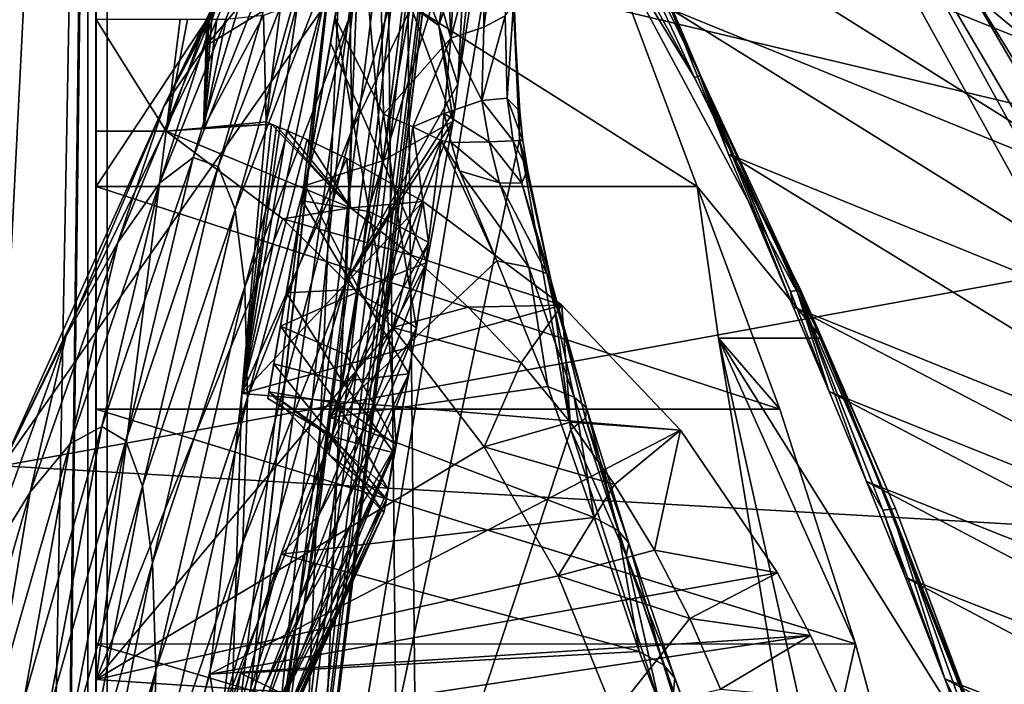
# Model space of a CAD drawing. Header units: metres. Extents: x 0 to 804, y -808 to 0.
# Tile 45 of 92: x 45 to 133, y -269 to -209. Entities that reach past the tile are written whole.
import ezdxf

# ---------------------------------------------------------------- set-up
doc = ezdxf.new("R2010")
doc.units = ezdxf.units.M

msp = doc.modelspace()

# ---------------------------------------------------------------- linework, layer by layer
at = {"layer": 'None'}
for points in [[(39.089863, -741.85022, 163.059998), (41.507324, -60.00708, 163.059998), (51.506599, -78.007202, 163.059998)], [(43.50724, -741.007568, 2063.060059), (51.507202, -88.189682, 2063.060059), (41.507324, -60.00708, 2063.060059)], [(43.50724, -741.007568, 163.059998), (39.089863, -741.85022, 163.059998), (51.506599, -78.007202, 163.059998)], [(43.50724, -741.007568, 163.059998), (51.506599, -78.007202, 163.059998), (51.506599, -731.007568, 163.059998)], [(51.505123, -358.106781, 192.135345), (51.505981, -382.757782, 189.286346), (51.506599, -78.007202, 163.059998)], [(51.505402, -333.866058, 196.842499), (51.505123, -358.106781, 192.135345), (51.506599, -78.007202, 163.059998)], [(51.506599, -78.007202, 163.059998), (51.506908, -310.210724, 203.288986), (51.505402, -333.866058, 196.842499)], [(51.505981, -382.757782, 189.286346), (51.506599, -407.620209, 188.338043), (51.506599, -78.007202, 163.059998)], [(51.506599, -78.007202, 163.059998), (51.506599, -407.620209, 188.338043), (51.506599, -731.007568, 163.059998)], [(51.506599, -78.007202, 163.059998), (51.506599, -169.329437, 227.450195), (51.508282, -265.193634, 221.058258)], [(51.508282, -265.193634, 221.058258), (51.508282, -287.269989, 211.371628), (51.506599, -78.007202, 163.059998)], [(51.508282, -287.269989, 211.371628), (51.506908, -310.210724, 203.288986), (51.506599, -78.007202, 163.059998)], [(51.507271, -731.007568, 2063.060059), (51.507202, -88.189682, 2063.060059), (43.50724, -741.007568, 2063.060059)], [(51.507271, -731.007568, 2063.060059), (51.507236, -417.552612, 2040.109741), (51.507202, -88.189682, 2063.060059)], [(51.507236, -417.552612, 2040.109741), (51.507233, -367.649658, 2038.852661), (51.507202, -88.189682, 2063.060059)], [(51.507202, -88.189682, 2063.060059), (51.507233, -367.649658, 2038.852661), (51.507225, -317.873322, 2035.084595)], [(51.507225, -317.873322, 2035.084595), (51.507221, -268.349792, 2028.815063), (51.507202, -88.189682, 2063.060059)], [(51.507221, -268.349792, 2028.815063), (51.50721, -156.134491, 2038.729858), (51.507202, -88.189682, 2063.060059)], [(66.893852, -243.169403, 1360.984985), (93.371384, -93.007881, 1378.281372), (66.995842, -242.591003, 1401.687378)], [(66.893852, -243.169403, 1360.984985), (67.437752, -240.084793, 1320.387573), (93.371384, -93.007881, 1378.281372)], [(93.371384, -93.007881, 1378.281372), (93.371384, -93.007866, 1378.69873), (66.995842, -242.591003, 1401.687378)], [(66.995842, -242.591003, 1401.687378), (93.371384, -93.007866, 1378.69873), (93.371368, -93.007942, 1378.838257)], [(93.371368, -93.007942, 1378.838257), (93.112366, -94.476799, 1432.741333), (66.995842, -242.591003, 1401.687378)], [(67.437752, -240.084793, 1320.387573), (93.134033, -94.353958, 1274.797363), (93.371384, -93.007881, 1378.281372)], [(67.437752, -240.084793, 1320.387573), (68.56208, -233.708405, 1280.187622), (93.134033, -94.353958, 1274.797363)], [(68.56208, -233.708405, 1280.187622), (70.258316, -224.088562, 1240.658447), (93.134033, -94.353958, 1274.797363)], [(93.134033, -94.353958, 1274.797363), (70.258316, -224.088562, 1240.658447), (72.514275, -211.294418, 1202.068481)], [(93.134033, -94.353958, 1274.797363), (72.514275, -211.294418, 1202.068481), (92.424713, -98.376686, 1171.384888)], [(93.112366, -94.476799, 1432.741333), (68.033157, -236.708069, 1441.944824), (66.995842, -242.591003, 1401.687378)], [(70.018562, -225.448303, 1481.00415), (68.033157, -236.708069, 1441.944824), (93.112366, -94.476799, 1432.741333)], [(92.341515, -98.848557, 1486.481934), (70.018562, -225.448303, 1481.00415), (93.112366, -94.476799, 1432.741333)], [(72.514275, -211.294418, 1202.068481), (74.989449, -197.256989, 1163.918213), (92.424713, -98.376686, 1171.384888)], [(72.912651, -209.03511, 1518.133545), (70.018562, -225.448303, 1481.00415), (92.341515, -98.848557, 1486.481934)], [(65.588158, -332.185455, 1606.41626), (88.442108, -193.731522, 1606.41626), (91.619003, -120.181267, 1606.41626)], [(65.588158, -332.185455, 1606.41626), (91.619003, -120.181267, 1606.41626), (65.589615, -332.173615, 1607.047974)], [(91.619003, -120.181267, 1606.41626), (91.638725, -120.020622, 1609.41626), (65.589615, -332.173615, 1607.047974)], [(65.589615, -332.173615, 1607.047974), (91.638725, -120.020622, 1609.41626), (65.802643, -330.438629, 1649.721802)], [(91.638725, -120.020622, 1609.41626), (89.9916, -133.435364, 1660.02124), (65.802643, -330.438629, 1649.721802)], [(65.802643, -330.438629, 1649.721802), (89.9916, -133.435364, 1660.02124), (66.240631, -326.871552, 1692.280273)], [(89.9916, -133.435364, 1660.02124), (88.020485, -149.486023, 1709.869995), (66.240631, -326.871552, 1692.280273)], [(66.240631, -326.871552, 1692.280273), (88.020485, -149.486023, 1709.869995), (66.87394, -321.490814, 1734.645386)], [(88.020485, -149.486023, 1709.869995), (85.449883, -167.974457, 1758.817749), (66.87394, -321.490814, 1734.645386)], [(51.50721, -156.134491, 2038.729858), (51.507221, -268.349792, 2028.815063), (51.507214, -183.281509, 2030.862671)], [(76.656853, -187.800674, 1552.650757), (81.177628, -162.162094, 1583.934082), (83.298943, -210.89856, 1524.911987)], [(81.177628, -162.162094, 1583.934082), (83.861374, -200.800522, 1540.960815), (83.298943, -210.89856, 1524.911987)], [(66.87394, -321.490814, 1734.645386), (85.449883, -167.974457, 1758.817749), (67.091286, -314.305573, 1776.745361)], [(85.449883, -167.974457, 1758.817749), (83.794205, -176.746902, 1783.432007), (67.091286, -314.305573, 1776.745361)], [(51.506599, -169.329437, 227.450195), (51.507271, -244.126831, 232.317459), (51.508282, -265.193634, 221.058258)], [(51.506599, -169.329437, 227.450195), (51.506599, -200.155106, 236.88147), (51.507271, -244.126831, 232.317459)], [(98.782684, -196.598618, 446.695862), (92.660332, -175.968719, 506.736481), (135.271118, -211.30545, 537.415222)], [(135.271118, -211.30545, 537.415222), (92.660332, -175.968719, 506.736481), (143.100128, -195.272568, 628.134583)], [(67.091286, -314.305573, 1776.745361), (83.794205, -176.746902, 1783.432007), (81.947868, -184.490448, 1808.370605)], [(51.507221, -268.349792, 2028.815063), (51.507217, -219.204788, 2020.060059), (51.507214, -183.281509, 2030.862671)], [(51.507214, -183.281509, 2030.862671), (51.507217, -219.204788, 2020.060059), (51.507214, -209.205276, 2020.060059)], [(67.091286, -314.305573, 1776.745361), (81.947868, -184.490448, 1808.370605), (66.658005, -305.329468, 1818.498657)], [(81.947868, -184.490448, 1808.370605), (79.902351, -191.193146, 1833.586426), (66.658005, -305.329468, 1818.498657)], [(84.806313, -184.873505, 1035.872437), (74.428688, -219.134003, 1089.242188), (74.266136, -208.856537, 1036.555664)], [(84.806313, -184.873505, 1035.872437), (84.84919, -197.527725, 1097.441528), (74.428688, -219.134003, 1089.242188)], [(72.912651, -209.03511, 1518.133545), (76.656853, -187.800674, 1552.650757), (77.259445, -217.683914, 1506.478882)], [(76.656853, -187.800674, 1552.650757), (83.298943, -210.89856, 1524.911987), (77.259445, -217.683914, 1506.478882)], [(68.429024, -195.064423, 724.24469), (71.434074, -188.564209, 754.854004), (57.596497, -217.019394, 716.283508)], [(57.596497, -217.019394, 716.283508), (71.434074, -188.564209, 754.854004), (62.496574, -207.299301, 769.207214)], [(66.658005, -305.329468, 1818.498657), (79.902351, -191.193146, 1833.586426), (65.596977, -294.581665, 1859.820068)], [(79.902351, -191.193146, 1833.586426), (77.650642, -196.846008, 1859.035034), (65.596977, -294.581665, 1859.820068)], [(65.588158, -332.185455, 1606.41626), (89.453751, -219.961105, 1606.41626), (88.442108, -193.731522, 1606.41626)], [(88.442108, -193.731522, 1606.41626), (89.453751, -219.961105, 1606.41626), (88.90834, -207.875275, 1585.888062)], [(171.511398, -225.731796, 664.00946), (142.532959, -194.695984, 664.00946), (75.496353, -202.912231, 664.00946)], [(80.181259, -204.686691, 1158.012695), (82.20723, -209.745316, 1157.915161), (84.595207, -194.738037, 1110.652344)], [(82.20723, -209.745316, 1157.915161), (86.866287, -196.024536, 1097.97937), (84.595207, -194.738037, 1110.652344)], [(96.277046, -195.302307, 324.720032), (97.466034, -194.915543, 381.219727), (105.674583, -214.226837, 324.920074)], [(102.996658, -208.27388, 417.321106), (105.572433, -214.153625, 381.492798), (97.466034, -194.915543, 381.219727)], [(97.466034, -194.915543, 381.219727), (105.572433, -214.153625, 381.492798), (105.674583, -214.226837, 324.920074)], [(65.066055, -202.750534, 693.93811), (68.429024, -195.064423, 724.24469), (57.596497, -217.019394, 716.283508)], [(94.842339, -195.72551, 268.168365), (96.277046, -195.302307, 324.720032), (105.112358, -214.414734, 268.273926)], [(96.377472, -200.144211, 236.877655), (94.842339, -195.72551, 268.168365), (105.112358, -214.414734, 268.273926)], [(105.112358, -214.414734, 268.273926), (96.277046, -195.302307, 324.720032), (105.674583, -214.226837, 324.920074)], [(83.923912, -215.004135, 1157.817627), (86.866287, -196.024536, 1097.97937), (82.20723, -209.745316, 1157.915161)], [(86.866287, -196.024536, 1097.97937), (83.923912, -215.004135, 1157.817627), (85.893806, -197.009552, 1097.716187)], [(102.996658, -208.27388, 417.321106), (98.782684, -196.598618, 446.695862), (144.23526, -225.104996, 522.727844)], [(144.23526, -225.104996, 522.727844), (98.782684, -196.598618, 446.695862), (135.271118, -211.30545, 537.415222)], [(65.596977, -294.581665, 1859.820068), (77.650642, -196.846008, 1859.035034), (75.187645, -201.441833, 1884.67041)], [(77.158463, -221.886261, 1208.741089), (74.989449, -197.256989, 1163.918213), (72.514275, -211.294418, 1202.068481)], [(84.84919, -197.527725, 1097.441528), (73.903755, -232.675598, 1141.239258), (74.428688, -219.134003, 1089.242188)], [(84.84919, -197.527725, 1097.441528), (83.923912, -215.004135, 1157.817627), (73.903755, -232.675598, 1141.239258)], [(79.674728, -207.961182, 1167.499878), (74.989449, -197.256989, 1163.918213), (77.158463, -221.886261, 1208.741089)], [(83.923912, -215.004135, 1157.817627), (84.84919, -197.527725, 1097.441528), (85.893806, -197.009552, 1097.716187)], [(88.147026, -208.888901, 1565.434814), (86.264023, -209.898026, 1545.105103), (88.024101, -197.310074, 1573.500122)], [(86.264023, -209.898026, 1545.105103), (86.374382, -199.064407, 1557.174072), (88.024101, -197.310074, 1573.500122)], [(60.20187, -221.572083, 876.056763), (69.554779, -197.900238, 876.183228), (62.436012, -222.373871, 929.632813)], [(69.554779, -197.900238, 876.183228), (60.20187, -221.572083, 876.056763), (66.455032, -200.924866, 822.575073)], [(69.554779, -197.900238, 876.183228), (71.860504, -198.221542, 929.841309), (62.436012, -222.373871, 929.632813)], [(62.436012, -222.373871, 929.632813), (71.860504, -198.221542, 929.841309), (63.969749, -226.242844, 983.081238)], [(71.860504, -198.221542, 929.841309), (73.416084, -201.878433, 983.360657), (63.969749, -226.242844, 983.081238)], [(65.066055, -202.750534, 693.93811), (61.310822, -211.595795, 664.00946), (72.201065, -198.658661, 694.067322)], [(72.201065, -198.658661, 694.067322), (61.310822, -211.595795, 664.00946), (75.496353, -202.912231, 664.00946)], [(86.264023, -209.898026, 1545.105103), (83.298943, -210.89856, 1524.911987), (86.374382, -199.064407, 1557.174072)], [(83.298943, -210.89856, 1524.911987), (83.861374, -200.800522, 1540.960815), (86.374382, -199.064407, 1557.174072)], [(51.506596, -224.175262, 245.077026), (67.432762, -200.144211, 236.877655), (105.361656, -224.175262, 245.077026)], [(51.506596, -224.175262, 245.077026), (51.506599, -200.155106, 236.88147), (67.432762, -200.144211, 236.877655)], [(51.506599, -200.155106, 236.88147), (51.506596, -224.175262, 245.077026), (51.507271, -244.126831, 232.317459)], [(67.432762, -200.144211, 236.877655), (96.377472, -200.144211, 236.877655), (105.361656, -224.175262, 245.077026)], [(105.361656, -224.175262, 245.077026), (96.377472, -200.144211, 236.877655), (116.535919, -237.777298, 249.267487)], [(105.112358, -214.414734, 268.273926), (116.535919, -237.777298, 249.267487), (96.377472, -200.144211, 236.877655)], [(60.20187, -221.572083, 876.056763), (57.226288, -223.846481, 822.526367), (66.455032, -200.924866, 822.575073)], [(57.226288, -223.846481, 822.526367), (62.496574, -207.299301, 769.207214), (66.455032, -200.924866, 822.575073)], [(65.596977, -294.581665, 1859.820068), (75.187645, -201.441833, 1884.67041), (63.936443, -282.08609, 1900.627319)], [(75.187645, -201.441833, 1884.67041), (72.510078, -204.975632, 1910.446533), (63.936443, -282.08609, 1900.627319)], [(63.969749, -226.242844, 983.081238), (73.416084, -201.878433, 983.360657), (64.844826, -233.166077, 1036.231567)], [(73.416084, -201.878433, 983.360657), (74.266136, -208.856537, 1036.555664), (64.844826, -233.166077, 1036.231567)], [(57.596497, -217.019394, 716.283508), (61.310822, -211.595795, 664.00946), (65.066055, -202.750534, 693.93811)], [(43.095512, -249.220764, 664.00946), (171.511398, -225.731796, 664.00946), (75.496353, -202.912231, 664.00946)], [(75.496353, -202.912231, 664.00946), (61.310822, -211.595795, 664.00946), (43.095512, -249.220764, 664.00946)], [(64.561119, -242.739517, 1943.173096), (63.426193, -278.657776, 1910.839966), (72.467628, -205.021225, 1910.839966)], [(72.467628, -205.021225, 1910.839966), (63.426193, -278.657776, 1910.839966), (63.936443, -282.08609, 1900.627319)], [(63.936443, -282.08609, 1900.627319), (72.510078, -204.975632, 1910.446533), (72.467628, -205.021225, 1910.839966)], [(69.616592, -207.444504, 1936.317261), (64.561119, -242.739517, 1943.173096), (72.467628, -205.021225, 1910.839966)], [(79.674728, -207.961182, 1167.499878), (82.20723, -209.745316, 1157.915161), (80.181259, -204.686691, 1158.012695)], [(57.596497, -217.019394, 716.283508), (62.496574, -207.299301, 769.207214), (53.448792, -229.199814, 769.21637)], [(53.448792, -229.199814, 769.21637), (62.496574, -207.299301, 769.207214), (57.226288, -223.846481, 822.526367)], [(66.756584, -218.394211, 1950.07019), (64.561119, -242.739517, 1943.173096), (69.616592, -207.444504, 1936.317261)], [(67.99334, -208.321899, 1950.07019), (66.756584, -218.394211, 1950.07019), (69.616592, -207.444504, 1936.317261)], [(83.49968, -218.31987, 1167.325073), (79.674728, -207.961182, 1167.499878), (77.158463, -221.886261, 1208.741089)], [(82.20723, -209.745316, 1157.915161), (79.674728, -207.961182, 1167.499878), (83.49968, -218.31987, 1167.325073)], [(88.353271, -216.264404, 1559.351685), (88.147026, -208.888901, 1565.434814), (88.90834, -207.875275, 1585.888062)], [(88.90834, -207.875275, 1585.888062), (89.465546, -217.444077, 1582.764526), (88.353271, -216.264404, 1559.351685)], [(89.453751, -219.961105, 1606.41626), (89.465546, -217.444077, 1582.764526), (88.90834, -207.875275, 1585.888062)], [(66.505707, -208.848373, 1962.252686), (61.149609, -218.91597, 1994.413574), (66.756584, -218.394211, 1950.07019)], [(66.505707, -208.848373, 1962.252686), (63.180134, -209.203964, 1988.186523), (61.149609, -218.91597, 1994.413574)], [(64.844826, -233.166077, 1036.231567), (74.266136, -208.856537, 1036.555664), (65.07814, -243.123444, 1088.914551)], [(74.266136, -208.856537, 1036.555664), (74.428688, -219.134003, 1089.242188), (65.07814, -243.123444, 1088.914551)], [(67.99334, -208.321899, 1950.07019), (66.505707, -208.848373, 1962.252686), (66.756584, -218.394211, 1950.07019)], [(70.018562, -225.448303, 1481.00415), (72.912651, -209.03511, 1518.133545), (75.974167, -226.418915, 1486.560181)], [(72.912651, -209.03511, 1518.133545), (77.259445, -217.683914, 1506.478882), (75.974167, -226.418915, 1486.560181)], [(88.353271, -216.264404, 1559.351685), (86.069908, -216.462967, 1536.069214), (88.147026, -208.888901, 1565.434814)], [(86.069908, -216.462967, 1536.069214), (86.264023, -209.898026, 1545.105103), (88.147026, -208.888901, 1565.434814)], [(108.181587, -221.269714, 388.667511), (102.996658, -208.27388, 417.321106), (153.472992, -239.742477, 508.401031)], [(153.472992, -239.742477, 508.401031), (102.996658, -208.27388, 417.321106), (144.23526, -225.104996, 522.727844)], [(102.996658, -208.27388, 417.321106), (108.181587, -221.269714, 388.667511), (105.572433, -214.153625, 381.492798)], [(51.507217, -219.204788, 2020.060059), (57.803432, -219.204773, 2018.949707), (51.507214, -209.205276, 2020.060059)], [(57.803432, -219.204773, 2018.949707), (59.059826, -209.205276, 2018.728271), (51.507214, -209.205276, 2020.060059)], [(57.803432, -219.204773, 2018.949707), (61.440094, -209.204407, 2001.088501), (59.689796, -209.20462, 2014.060059)], [(57.803432, -219.204773, 2018.949707), (61.149609, -218.91597, 1994.413574), (61.440094, -209.204407, 2001.088501)], [(59.059826, -209.205276, 2018.728271), (57.803432, -219.204773, 2018.949707), (59.689796, -209.20462, 2014.060059)], [(63.180134, -209.203964, 1988.186523), (62.340824, -209.204315, 1994.41333), (61.149609, -218.91597, 1994.413574)], [(62.340824, -209.204315, 1994.41333), (62.306133, -209.204315, 1994.670166), (61.149609, -218.91597, 1994.413574)], [(62.306133, -209.204315, 1994.670166), (61.868698, -209.204361, 1997.912109), (61.149609, -218.91597, 1994.413574)], [(61.149609, -218.91597, 1994.413574), (61.868698, -209.204361, 1997.912109), (61.648979, -209.204391, 1999.540405)], [(61.648979, -209.204391, 1999.540405), (61.605026, -209.204391, 1999.866211), (61.149609, -218.91597, 1994.413574)], [(61.605026, -209.204391, 1999.866211), (61.549706, -209.204407, 2000.276123), (61.149609, -218.91597, 1994.413574)], [(61.149609, -218.91597, 1994.413574), (61.549706, -209.204407, 2000.276123), (61.440094, -209.204407, 2001.088501)], [(83.648056, -217.275864, 1164.328613), (82.20723, -209.745316, 1157.915161), (83.49968, -218.31987, 1167.325073)], [(83.648056, -217.275864, 1164.328613), (83.923912, -215.004135, 1157.817627), (82.20723, -209.745316, 1157.915161)], [(83.298943, -210.89856, 1524.911987), (86.264023, -209.898026, 1545.105103), (86.069908, -216.462967, 1536.069214)], [(43.095512, -249.220764, 664.00946), (61.310822, -211.595795, 664.00946), (57.596497, -217.019394, 716.283508)], [(72.514275, -211.294418, 1202.068481), (70.258316, -224.088562, 1240.658447), (77.158463, -221.886261, 1208.741089)], [(77.259445, -217.683914, 1506.478882), (83.298943, -210.89856, 1524.911987), (79.895874, -218.843796, 1507.269409)], [(79.895874, -218.843796, 1507.269409), (83.298943, -210.89856, 1524.911987), (82.708832, -217.649597, 1512.758423)], [(82.708832, -217.649597, 1512.758423), (83.298943, -210.89856, 1524.911987), (86.069908, -216.462967, 1536.069214)], [(105.112358, -214.414734, 268.273926), (105.674583, -214.226837, 324.920074), (114.597893, -233.482681, 296.761108)], [(105.572433, -214.153625, 381.492798), (113.72406, -233.583359, 353.459961), (105.674583, -214.226837, 324.920074)], [(108.181587, -221.269714, 388.667511), (113.963173, -234.974121, 363.385895), (105.572433, -214.153625, 381.492798)], [(105.572433, -214.153625, 381.492798), (113.963173, -234.974121, 363.385895), (113.72406, -233.583359, 353.459961)], [(105.674583, -214.226837, 324.920074), (113.72406, -233.583359, 353.459961), (114.296318, -233.512024, 325.122192)], [(105.674583, -214.226837, 324.920074), (114.296318, -233.512024, 325.122192), (114.597893, -233.482681, 296.761108)], [(83.923912, -215.004135, 1157.817627), (83.648056, -217.275864, 1164.328613), (73.903755, -232.675598, 1141.239258)], [(114.597893, -233.482681, 296.761108), (114.647652, -233.50444, 268.380524), (105.112358, -214.414734, 268.273926)], [(114.647652, -233.50444, 268.380524), (116.535919, -237.777298, 249.267487), (105.112358, -214.414734, 268.273926)], [(82.708832, -217.649597, 1512.758423), (86.069908, -216.462967, 1536.069214), (86.731239, -220.185013, 1535.693115)], [(86.069908, -216.462967, 1536.069214), (88.353271, -216.264404, 1559.351685), (88.868942, -220.100128, 1559.237549)], [(86.731239, -220.185013, 1535.693115), (86.069908, -216.462967, 1536.069214), (88.868942, -220.100128, 1559.237549)], [(88.868942, -220.100128, 1559.237549), (88.353271, -216.264404, 1559.351685), (89.753471, -220.061234, 1582.847168)], [(88.353271, -216.264404, 1559.351685), (89.465546, -217.444077, 1582.764526), (89.753471, -220.061234, 1582.847168)], [(48.791904, -237.627228, 716.314453), (43.095512, -249.220764, 664.00946), (57.596497, -217.019394, 716.283508)], [(48.791904, -237.627228, 716.314453), (57.596497, -217.019394, 716.283508), (53.448792, -229.199814, 769.21637)], [(73.903755, -232.675598, 1141.239258), (83.648056, -217.275864, 1164.328613), (83.49968, -218.31987, 1167.325073)], [(75.974167, -226.418915, 1486.560181), (77.259445, -217.683914, 1506.478882), (78.692406, -227.756332, 1487.382324)], [(78.692406, -227.756332, 1487.382324), (77.259445, -217.683914, 1506.478882), (79.895874, -218.843796, 1507.269409)], [(82.708832, -217.649597, 1512.758423), (82.44162, -220.062042, 1508.05957), (79.895874, -218.843796, 1507.269409)], [(82.708832, -217.649597, 1512.758423), (83.322945, -220.230438, 1512.314087), (82.44162, -220.062042, 1508.05957)], [(83.322945, -220.230438, 1512.314087), (82.708832, -217.649597, 1512.758423), (86.731239, -220.185013, 1535.693115)], [(89.465546, -217.444077, 1582.764526), (89.453751, -219.961105, 1606.41626), (89.753471, -220.061234, 1582.847168)], [(74.296074, -226.079712, 1986.368774), (67.227631, -218.581863, 1950.203735), (57.803432, -219.204773, 2018.949707)], [(57.803432, -219.204773, 2018.949707), (67.227631, -218.581863, 1950.203735), (61.149609, -218.91597, 1994.413574)], [(67.227631, -218.581863, 1950.203735), (66.756584, -218.394211, 1950.07019), (61.149609, -218.91597, 1994.413574)], [(66.756584, -218.394211, 1950.07019), (67.227631, -218.581863, 1950.203735), (64.561119, -242.739517, 1943.173096)], [(67.227631, -218.581863, 1950.203735), (67.687256, -218.770996, 1950.319824), (64.561119, -242.739517, 1943.173096)], [(74.296074, -226.079712, 1986.368774), (67.687256, -218.770996, 1950.319824), (67.227631, -218.581863, 1950.203735)], [(73.903755, -232.675598, 1141.239258), (83.49968, -218.31987, 1167.325073), (71.850014, -248.547165, 1192.601929)], [(83.49968, -218.31987, 1167.325073), (81.139404, -230.978821, 1209.12207), (71.850014, -248.547165, 1192.601929)], [(81.139404, -230.978821, 1209.12207), (83.49968, -218.31987, 1167.325073), (77.158463, -221.886261, 1208.741089)], [(51.507221, -268.349792, 2028.815063), (57.803432, -219.204773, 2018.949707), (51.507217, -219.204788, 2020.060059)], [(68.251617, -227.07608, 2018.682007), (57.803432, -219.204773, 2018.949707), (51.507221, -268.349792, 2028.815063)], [(68.251617, -227.07608, 2018.682007), (74.296074, -226.079712, 1986.368774), (57.803432, -219.204773, 2018.949707)], [(64.561119, -242.739517, 1943.173096), (67.687256, -218.770996, 1950.319824), (68.601097, -219.156403, 1950.563843)], [(68.601097, -219.156403, 1950.563843), (70.413185, -219.955063, 1951.065674), (64.561119, -242.739517, 1943.173096)], [(74.428688, -219.134003, 1089.242188), (64.669792, -256.082184, 1140.964233), (65.07814, -243.123444, 1088.914551)], [(74.428688, -219.134003, 1089.242188), (73.903755, -232.675598, 1141.239258), (64.669792, -256.082184, 1140.964233)], [(68.601097, -219.156403, 1950.563843), (67.687256, -218.770996, 1950.319824), (74.296074, -226.079712, 1986.368774)], [(70.413185, -219.955063, 1951.065674), (68.601097, -219.156403, 1950.563843), (74.296074, -226.079712, 1986.368774)], [(79.895874, -218.843796, 1507.269409), (81.300697, -229.191925, 1488.208252), (78.692406, -227.756332, 1487.382324)], [(82.44162, -220.062042, 1508.05957), (81.300697, -229.191925, 1488.208252), (79.895874, -218.843796, 1507.269409)], [(70.413185, -219.955063, 1951.065674), (73.97213, -221.662735, 1952.121338), (64.561119, -242.739517, 1943.173096)], [(94.044266, -245.970322, 1606.41626), (89.453751, -219.961105, 1606.41626), (65.588158, -332.185455, 1606.41626)], [(74.296074, -226.079712, 1986.368774), (73.97213, -221.662735, 1952.121338), (70.413185, -219.955063, 1951.065674)], [(81.300697, -229.191925, 1488.208252), (82.44162, -220.062042, 1508.05957), (72.519096, -244.888733, 1505.298828)], [(82.44162, -220.062042, 1508.05957), (87.409622, -230.839325, 1515.075562), (72.519096, -244.888733, 1505.298828)], [(82.44162, -220.062042, 1508.05957), (84.073883, -222.770584, 1511.846069), (87.409622, -230.839325, 1515.075562)], [(83.322945, -220.230438, 1512.314087), (84.073883, -222.770584, 1511.846069), (82.44162, -220.062042, 1508.05957)], [(86.731239, -220.185013, 1535.693115), (87.650604, -223.84317, 1535.091309), (83.322945, -220.230438, 1512.314087)], [(87.650604, -223.84317, 1535.091309), (84.073883, -222.770584, 1511.846069), (83.322945, -220.230438, 1512.314087)], [(88.868942, -220.100128, 1559.237549), (89.651001, -223.885117, 1558.630615), (86.731239, -220.185013, 1535.693115)], [(89.651001, -223.885117, 1558.630615), (87.650604, -223.84317, 1535.091309), (86.731239, -220.185013, 1535.693115)], [(89.753471, -220.061234, 1582.847168), (90.173065, -222.659012, 1582.424683), (88.868942, -220.100128, 1559.237549)], [(90.173065, -222.659012, 1582.424683), (89.651001, -223.885117, 1558.630615), (88.868942, -220.100128, 1559.237549)], [(89.453751, -219.961105, 1606.41626), (90.173065, -222.659012, 1582.424683), (89.753471, -220.061234, 1582.847168)], [(90.173065, -222.659012, 1582.424683), (89.453751, -219.961105, 1606.41626), (92.245659, -232.528229, 1583.521118)], [(92.245659, -232.528229, 1583.521118), (89.453751, -219.961105, 1606.41626), (94.044266, -245.970322, 1606.41626)], [(113.963173, -234.974121, 363.385895), (108.181587, -221.269714, 388.667511), (162.067856, -254.396027, 495.760223)], [(162.067856, -254.396027, 495.760223), (108.181587, -221.269714, 388.667511), (153.472992, -239.742477, 508.401031)], [(54.181488, -246.97171, 929.424438), (52.029537, -245.698456, 875.93042), (60.20187, -221.572083, 876.056763)], [(52.029537, -245.698456, 875.93042), (57.226288, -223.846481, 822.526367), (60.20187, -221.572083, 876.056763)], [(62.436012, -222.373871, 929.632813), (54.181488, -246.97171, 929.424438), (60.20187, -221.572083, 876.056763)], [(64.561119, -242.739517, 1943.173096), (73.97213, -221.662735, 1952.121338), (80.809479, -225.50824, 1954.413086)], [(70.258316, -224.088562, 1240.658447), (75.059616, -233.394073, 1250.724365), (77.158463, -221.886261, 1208.741089)], [(80.809479, -225.50824, 1954.413086), (73.97213, -221.662735, 1952.121338), (74.296074, -226.079712, 1986.368774)], [(77.158463, -221.886261, 1208.741089), (75.059616, -233.394073, 1250.724365), (81.139404, -230.978821, 1209.12207)], [(55.682781, -251.043869, 982.801941), (54.181488, -246.97171, 929.424438), (62.436012, -222.373871, 929.632813)], [(63.969749, -226.242844, 983.081238), (55.682781, -251.043869, 982.801941), (62.436012, -222.373871, 929.632813)], [(84.073883, -222.770584, 1511.846069), (90.294983, -231.406326, 1537.781006), (87.409622, -230.839325, 1515.075562)], [(84.073883, -222.770584, 1511.846069), (87.650604, -223.84317, 1535.091309), (90.294983, -231.406326, 1537.781006)], [(89.651001, -223.885117, 1558.630615), (90.173065, -222.659012, 1582.424683), (92.245659, -232.528229, 1583.521118)], [(49.188732, -247.23175, 822.477722), (57.226288, -223.846481, 822.526367), (52.029537, -245.698456, 875.93042)], [(57.226288, -223.846481, 822.526367), (49.188732, -247.23175, 822.477722), (53.448792, -229.199814, 769.21637)], [(87.650604, -223.84317, 1535.091309), (91.907616, -231.969482, 1560.619507), (90.294983, -231.406326, 1537.781006)], [(87.650604, -223.84317, 1535.091309), (89.651001, -223.885117, 1558.630615), (91.907616, -231.969482, 1560.619507)], [(89.651001, -223.885117, 1558.630615), (92.245659, -232.528229, 1583.521118), (91.907616, -231.969482, 1560.619507)], [(51.507271, -244.126831, 232.317459), (51.506596, -224.175262, 245.077026), (112.779182, -244.125656, 232.306519)], [(51.506596, -224.175262, 245.077026), (105.361656, -224.175262, 245.077026), (112.779182, -244.125656, 232.306519)], [(70.258316, -224.088562, 1240.658447), (68.56208, -233.708405, 1280.187622), (75.059616, -233.394073, 1250.724365)], [(105.361656, -224.175262, 245.077026), (116.535919, -237.777298, 249.267487), (107.279976, -237.78363, 249.268265)], [(107.279976, -237.78363, 249.268265), (112.779182, -244.125656, 232.306519), (105.361656, -224.175262, 245.077026)], [(198.765137, -258.214661, 664.00946), (171.511398, -225.731796, 664.00946), (43.095512, -249.220764, 664.00946)], [(64.561119, -242.739517, 1943.173096), (80.809479, -225.50824, 1954.413086), (93.247452, -234.809601, 1959.491455)], [(68.033157, -236.708069, 1441.944824), (70.018562, -225.448303, 1481.00415), (74.839333, -233.690399, 1466.050537)], [(70.018562, -225.448303, 1481.00415), (75.974167, -226.418915, 1486.560181), (74.839333, -233.690399, 1466.050537)], [(79.748108, -230.340393, 1987.492798), (80.809479, -225.50824, 1954.413086), (74.296074, -226.079712, 1986.368774)], [(93.247452, -234.809601, 1959.491455), (80.809479, -225.50824, 1954.413086), (79.748108, -230.340393, 1987.492798)], [(56.572258, -257.903412, 1035.907471), (55.682781, -251.043869, 982.801941), (63.969749, -226.242844, 983.081238)], [(64.844826, -233.166077, 1036.231567), (56.572258, -257.903412, 1035.907471), (63.969749, -226.242844, 983.081238)], [(79.748108, -230.340393, 1987.492798), (74.296074, -226.079712, 1986.368774), (68.251617, -227.07608, 2018.682007)], [(74.839333, -233.690399, 1466.050537), (75.974167, -226.418915, 1486.560181), (77.585609, -235.204849, 1466.894653)], [(77.585609, -235.204849, 1466.894653), (75.974167, -226.418915, 1486.560181), (78.692406, -227.756332, 1487.382324)], [(78.085953, -236.810944, 2018.803833), (68.251617, -227.07608, 2018.682007), (51.507221, -268.349792, 2028.815063)], [(78.085953, -236.810944, 2018.803833), (79.748108, -230.340393, 1987.492798), (68.251617, -227.07608, 2018.682007)], [(78.692406, -227.756332, 1487.382324), (80.20636, -236.835602, 1467.710205), (77.585609, -235.204849, 1466.894653)], [(81.300697, -229.191925, 1488.208252), (80.20636, -236.835602, 1467.710205), (78.692406, -227.756332, 1487.382324)], [(49.188732, -247.23175, 822.477722), (45.602821, -251.573227, 769.225525), (53.448792, -229.199814, 769.21637)], [(53.448792, -229.199814, 769.21637), (45.602821, -251.573227, 769.225525), (48.791904, -237.627228, 716.314453)], [(80.20636, -236.835602, 1467.710205), (81.300697, -229.191925, 1488.208252), (71.437294, -253.684586, 1483.155029)], [(81.300697, -229.191925, 1488.208252), (72.519096, -244.888733, 1505.298828), (71.437294, -253.684586, 1483.155029)], [(71.850014, -248.547165, 1192.601929), (81.139404, -230.978821, 1209.12207), (69.760773, -261.132843, 1244.80603)], [(81.139404, -230.978821, 1209.12207), (79.52446, -240.978714, 1251.665527), (69.760773, -261.132843, 1244.80603)], [(87.409622, -230.839325, 1515.075562), (91.974648, -242.111725, 1521.376221), (72.519096, -244.888733, 1505.298828)], [(75.059616, -233.394073, 1250.724365), (79.52446, -240.978714, 1251.665527), (81.139404, -230.978821, 1209.12207)], [(84.860474, -234.980148, 1988.721313), (79.748108, -230.340393, 1987.492798), (78.085953, -236.810944, 2018.803833)], [(84.860474, -234.980148, 1988.721313), (93.247452, -234.809601, 1959.491455), (79.748108, -230.340393, 1987.492798)], [(87.409622, -230.839325, 1515.075562), (90.294983, -231.406326, 1537.781006), (91.974648, -242.111725, 1521.376221)], [(90.294983, -231.406326, 1537.781006), (94.333069, -243.063034, 1542.509399), (91.974648, -242.111725, 1521.376221)], [(90.294983, -231.406326, 1537.781006), (91.907616, -231.969482, 1560.619507), (94.333069, -243.063034, 1542.509399)], [(91.907616, -231.969482, 1560.619507), (95.460213, -244.005234, 1563.772217), (94.333069, -243.063034, 1542.509399)], [(91.907616, -231.969482, 1560.619507), (92.245659, -232.528229, 1583.521118), (95.460213, -244.005234, 1563.772217)], [(73.903755, -232.675598, 1141.239258), (62.834412, -271.170074, 1192.432861), (64.669792, -256.082184, 1140.964233)], [(71.850014, -248.547165, 1192.601929), (62.834412, -271.170074, 1192.432861), (73.903755, -232.675598, 1141.239258)], [(92.245659, -232.528229, 1583.521118), (95.354286, -244.937805, 1585.096924), (95.460213, -244.005234, 1563.772217)], [(94.044266, -245.970322, 1606.41626), (95.354286, -244.937805, 1585.096924), (92.245659, -232.528229, 1583.521118)], [(56.8657, -267.531952, 1088.587036), (56.572258, -257.903412, 1035.907471), (64.844826, -233.166077, 1036.231567)], [(65.07814, -243.123444, 1088.914551), (56.8657, -267.531952, 1088.587036), (64.844826, -233.166077, 1036.231567)], [(68.56208, -233.708405, 1280.187622), (67.437752, -240.084793, 1320.387573), (73.590775, -241.664185, 1293.500244)], [(68.033157, -236.708069, 1441.944824), (74.839333, -233.690399, 1466.050537), (73.905342, -239.230255, 1444.995361)], [(68.56208, -233.708405, 1280.187622), (73.590775, -241.664185, 1293.500244), (75.059616, -233.394073, 1250.724365)], [(75.059616, -233.394073, 1250.724365), (73.590775, -241.664185, 1293.500244), (79.52446, -240.978714, 1251.665527)], [(73.905342, -239.230255, 1444.995361), (74.839333, -233.690399, 1466.050537), (77.585609, -235.204849, 1466.894653)], [(113.72406, -233.583359, 353.459961), (117.173508, -242.546112, 351.239136), (114.296318, -233.512024, 325.122192)], [(113.963173, -234.974121, 363.385895), (117.173508, -242.546112, 351.239136), (113.72406, -233.583359, 353.459961)], [(114.597893, -233.482681, 296.761108), (114.296318, -233.512024, 325.122192), (122.740387, -253.085846, 296.914764)], [(114.296318, -233.512024, 325.122192), (117.173508, -242.546112, 351.239136), (120.542389, -250.623337, 339.466614)], [(114.296318, -233.512024, 325.122192), (120.542389, -250.623337, 339.466614), (121.986748, -253.189087, 325.320648)], [(122.740387, -253.085846, 296.914764), (114.296318, -233.512024, 325.122192), (121.986748, -253.189087, 325.320648)], [(122.740387, -253.085846, 296.914764), (123.144127, -253.041321, 268.485168), (114.597893, -233.482681, 296.761108)], [(123.144127, -253.041321, 268.485168), (114.647652, -233.50444, 268.380524), (114.597893, -233.482681, 296.761108)], [(116.535919, -237.777298, 249.267487), (114.647652, -233.50444, 268.380524), (123.144127, -253.041321, 268.485168)], [(103.858482, -246.008194, 1964.7948), (64.561119, -242.739517, 1943.173096), (93.247452, -234.809601, 1959.491455)], [(77.585609, -235.204849, 1466.894653), (78.398163, -247.339355, 1425.307007), (73.905342, -239.230255, 1444.995361)], [(80.20636, -236.835602, 1467.710205), (78.398163, -247.339355, 1425.307007), (77.585609, -235.204849, 1466.894653)], [(89.607513, -239.969391, 1990.025879), (84.860474, -234.980148, 1988.721313), (78.085953, -236.810944, 2018.803833)], [(93.247452, -234.809601, 1959.491455), (84.860474, -234.980148, 1988.721313), (89.607513, -239.969391, 1990.025879)], [(93.976852, -245.284286, 1991.380859), (93.247452, -234.809601, 1959.491455), (89.607513, -239.969391, 1990.025879)], [(103.858482, -246.008194, 1964.7948), (93.247452, -234.809601, 1959.491455), (93.976852, -245.284286, 1991.380859)], [(117.173508, -242.546112, 351.239136), (113.963173, -234.974121, 363.385895), (166.284958, -262.248535, 489.686859)], [(166.284958, -262.248535, 489.686859), (113.963173, -234.974121, 363.385895), (162.067856, -254.396027, 495.760223)], [(51.507221, -268.349792, 2028.815063), (86.287643, -247.515442, 2019.281982), (78.085953, -236.810944, 2018.803833)], [(66.995842, -242.591003, 1401.687378), (68.033157, -236.708069, 1441.944824), (73.151237, -243.627258, 1423.665161)], [(73.151237, -243.627258, 1423.665161), (68.033157, -236.708069, 1441.944824), (73.905342, -239.230255, 1444.995361)], [(78.398163, -247.339355, 1425.307007), (80.20636, -236.835602, 1467.710205), (70.184456, -261.667542, 1457.465698)], [(80.20636, -236.835602, 1467.710205), (71.437294, -253.684586, 1483.155029), (70.184456, -261.667542, 1457.465698)], [(78.085953, -236.810944, 2018.803833), (86.287643, -247.515442, 2019.281982), (89.607513, -239.969391, 1990.025879)], [(45.602821, -251.573227, 769.225525), (41.199768, -258.717316, 716.345398), (48.791904, -237.627228, 716.314453)], [(41.199768, -258.717316, 716.345398), (43.095512, -249.220764, 664.00946), (48.791904, -237.627228, 716.314453)], [(116.535919, -237.777298, 249.267487), (132.434921, -277.966827, 259.632996), (107.279976, -237.78363, 249.268265)], [(107.279976, -237.78363, 249.268265), (132.434921, -277.966827, 259.632996), (113.96759, -277.975098, 259.62738)], [(116.446144, -278.960083, 249.423599), (119.537735, -265.174286, 221.006577), (107.279976, -237.78363, 249.268265)], [(119.537735, -265.174286, 221.006577), (112.779182, -244.125656, 232.306519), (107.279976, -237.78363, 249.268265)], [(107.279976, -237.78363, 249.268265), (113.96759, -277.975098, 259.62738), (116.446144, -278.960083, 249.423599)], [(132.434921, -277.966827, 259.632996), (116.535919, -237.777298, 249.267487), (123.144127, -253.041321, 268.485168)], [(78.398163, -247.339355, 1425.307007), (73.151237, -243.627258, 1423.665161), (73.905342, -239.230255, 1444.995361)], [(67.437752, -240.084793, 1320.387573), (66.893852, -243.169403, 1360.984985), (72.695518, -246.613754, 1336.807739)], [(67.437752, -240.084793, 1320.387573), (72.695518, -246.613754, 1336.807739), (73.590775, -241.664185, 1293.500244)], [(86.287643, -247.515442, 2019.281982), (93.976852, -245.284286, 1991.380859), (89.607513, -239.969391, 1990.025879)], [(69.760773, -261.132843, 1244.80603), (79.52446, -240.978714, 1251.665527), (68.440125, -269.637482, 1297.796265)], [(79.52446, -240.978714, 1251.665527), (78.173195, -248.061035, 1294.809082), (68.440125, -269.637482, 1297.796265)], [(73.590775, -241.664185, 1293.500244), (72.695518, -246.613754, 1336.807739), (78.173195, -248.061035, 1294.809082)], [(73.590775, -241.664185, 1293.500244), (78.173195, -248.061035, 1294.809082), (79.52446, -240.978714, 1251.665527)], [(72.519096, -244.888733, 1505.298828), (91.974648, -242.111725, 1521.376221), (96.122993, -253.843292, 1526.943604)], [(91.974648, -242.111725, 1521.376221), (94.333069, -243.063034, 1542.509399), (96.122993, -253.843292, 1526.943604)], [(120.542389, -250.623337, 339.466614), (117.173508, -242.546112, 351.239136), (170.415558, -270.455505, 483.800598)], [(170.415558, -270.455505, 483.800598), (117.173508, -242.546112, 351.239136), (166.284958, -262.248535, 489.686859)], [(65.07814, -243.123444, 1088.914551), (64.669792, -256.082184, 1140.964233), (56.563263, -279.8992, 1140.689209)], [(56.8657, -267.531952, 1088.587036), (65.07814, -243.123444, 1088.914551), (56.563263, -279.8992, 1140.689209)], [(64.561119, -242.739517, 1943.173096), (61.70953, -267.869812, 1940.839966), (63.426193, -278.657776, 1910.839966)], [(61.70953, -267.869812, 1940.839966), (64.561119, -242.739517, 1943.173096), (103.858482, -246.008194, 1964.7948)], [(66.893852, -243.169403, 1360.984985), (66.995842, -242.591003, 1401.687378), (72.695518, -246.613754, 1336.807739)], [(72.695518, -246.613754, 1336.807739), (66.995842, -242.591003, 1401.687378), (72.375008, -248.183334, 1380.377197)], [(66.995842, -242.591003, 1401.687378), (72.61261, -246.751907, 1402.113525), (72.375008, -248.183334, 1380.377197)], [(72.61261, -246.751907, 1402.113525), (66.995842, -242.591003, 1401.687378), (73.151237, -243.627258, 1423.665161)], [(94.333069, -243.063034, 1542.509399), (98.27317, -254.994949, 1546.68811), (96.122993, -253.843292, 1526.943604)], [(94.333069, -243.063034, 1542.509399), (95.460213, -244.005234, 1563.772217), (98.27317, -254.994949, 1546.68811)], [(51.507271, -244.126831, 232.317459), (112.779182, -244.125656, 232.306519), (119.537735, -265.174286, 221.006577)], [(51.508282, -265.193634, 221.058258), (51.507271, -244.126831, 232.317459), (119.537735, -265.174286, 221.006577)], [(77.681717, -251.346252, 1403.812622), (72.61261, -246.751907, 1402.113525), (73.151237, -243.627258, 1423.665161)], [(78.398163, -247.339355, 1425.307007), (77.681717, -251.346252, 1403.812622), (73.151237, -243.627258, 1423.665161)], [(95.460213, -244.005234, 1563.772217), (95.354286, -244.937805, 1585.096924), (99.232948, -256.132446, 1566.558594)], [(95.460213, -244.005234, 1563.772217), (99.232948, -256.132446, 1566.558594), (98.27317, -254.994949, 1546.68811)], [(71.437294, -253.684586, 1483.155029), (72.519096, -244.888733, 1505.298828), (68.080994, -257.141693, 1503.607544)], [(72.519096, -244.888733, 1505.298828), (96.122993, -253.843292, 1526.943604), (68.080994, -257.141693, 1503.607544)], [(99.00061, -257.255249, 1586.489746), (95.354286, -244.937805, 1585.096924), (94.044266, -245.970322, 1606.41626)], [(95.354286, -244.937805, 1585.096924), (99.00061, -257.255249, 1586.489746), (99.232948, -256.132446, 1566.558594)], [(52.029537, -245.698456, 875.93042), (47.106583, -271.949188, 929.216064), (45.047367, -270.211121, 875.804016)], [(45.047367, -270.211121, 875.804016), (49.188732, -247.23175, 822.477722), (52.029537, -245.698456, 875.93042)], [(47.106583, -271.949188, 929.216064), (52.029537, -245.698456, 875.93042), (54.181488, -246.97171, 929.424438)], [(112.54744, -258.814392, 1969.862793), (61.70953, -267.869812, 1940.839966), (103.858482, -246.008194, 1964.7948)], [(102.015549, -270.656982, 1606.41626), (94.044266, -245.970322, 1606.41626), (65.588158, -332.185455, 1606.41626)], [(93.976852, -245.284286, 1991.380859), (86.287643, -247.515442, 2019.281982), (97.954865, -250.896927, 1992.760986)], [(97.954865, -250.896927, 1992.760986), (103.858482, -246.008194, 1964.7948), (93.976852, -245.284286, 1991.380859)], [(102.015549, -270.656982, 1606.41626), (99.00061, -257.255249, 1586.489746), (94.044266, -245.970322, 1606.41626)], [(101.530922, -256.7789, 1994.1427), (103.858482, -246.008194, 1964.7948), (97.954865, -250.896927, 1992.760986)], [(112.54744, -258.814392, 1969.862793), (103.858482, -246.008194, 1964.7948), (101.530922, -256.7789, 1994.1427)], [(48.564888, -276.217896, 982.522644), (47.106583, -271.949188, 929.216064), (54.181488, -246.97171, 929.424438)], [(55.682781, -251.043869, 982.801941), (48.564888, -276.217896, 982.522644), (54.181488, -246.97171, 929.424438)], [(77.517189, -252.193329, 1338.328979), (72.695518, -246.613754, 1336.807739), (72.375008, -248.183334, 1380.377197)], [(72.375008, -248.183334, 1380.377197), (72.61261, -246.751907, 1402.113525), (77.305611, -253.402802, 1382.060303)], [(72.61261, -246.751907, 1402.113525), (77.681717, -251.346252, 1403.812622), (77.305611, -253.402802, 1382.060303)], [(72.695518, -246.613754, 1336.807739), (77.517189, -252.193329, 1338.328979), (78.173195, -248.061035, 1294.809082)], [(42.351902, -271.009979, 822.429077), (49.188732, -247.23175, 822.477722), (45.047367, -270.211121, 875.804016)], [(45.602821, -251.573227, 769.225525), (49.188732, -247.23175, 822.477722), (42.351902, -271.009979, 822.429077)], [(92.900398, -259.074036, 2020.058228), (86.287643, -247.515442, 2019.281982), (51.507221, -268.349792, 2028.815063)], [(77.681717, -251.346252, 1403.812622), (78.398163, -247.339355, 1425.307007), (68.209251, -272.357849, 1404.821655)], [(68.209251, -272.357849, 1404.821655), (78.398163, -247.339355, 1425.307007), (69.104279, -267.628448, 1431.259033)], [(78.398163, -247.339355, 1425.307007), (70.184456, -261.667542, 1457.465698), (69.104279, -267.628448, 1431.259033)], [(86.287643, -247.515442, 2019.281982), (92.900398, -259.074036, 2020.058228), (97.954865, -250.896927, 1992.760986)], [(62.834412, -271.170074, 1192.432861), (71.850014, -248.547165, 1192.601929), (60.965748, -283.143341, 1244.684326)], [(71.850014, -248.547165, 1192.601929), (69.760773, -261.132843, 1244.80603), (60.965748, -283.143341, 1244.684326)], [(68.440125, -269.637482, 1297.796265), (78.173195, -248.061035, 1294.809082), (77.517189, -252.193329, 1338.328979)], [(77.305611, -253.402802, 1382.060303), (77.517189, -252.193329, 1338.328979), (72.375008, -248.183334, 1380.377197)], [(29.769123, -288.846954, 664.00946), (198.765137, -258.214661, 664.00946), (43.095512, -249.220764, 664.00946)], [(48.564888, -276.217896, 982.522644), (55.682781, -251.043869, 982.801941), (49.458229, -283.007141, 1035.583496)], [(55.682781, -251.043869, 982.801941), (56.572258, -257.903412, 1035.907471), (49.458229, -283.007141, 1035.583496)], [(77.305611, -253.402802, 1382.060303), (77.681717, -251.346252, 1403.812622), (68.209251, -272.357849, 1404.821655)], [(92.900398, -259.074036, 2020.058228), (101.530922, -256.7789, 1994.1427), (97.954865, -250.896927, 1992.760986)], [(124.018074, -259.211548, 328.093628), (120.542389, -250.623337, 339.466614), (174.429794, -279.013031, 478.114075)], [(174.429794, -279.013031, 478.114075), (120.542389, -250.623337, 339.466614), (170.415558, -270.455505, 483.800598)], [(120.542389, -250.623337, 339.466614), (124.018074, -259.211548, 328.093628), (121.986748, -253.189087, 325.320648)], [(42.351902, -271.009979, 822.429077), (38.968174, -274.346344, 769.234619), (45.602821, -251.573227, 769.225525)], [(38.968174, -274.346344, 769.234619), (41.199768, -258.717316, 716.345398), (45.602821, -251.573227, 769.225525)], [(68.440125, -269.637482, 1297.796265), (77.517189, -252.193329, 1338.328979), (67.818909, -273.950592, 1351.272095)], [(77.517189, -252.193329, 1338.328979), (77.305611, -253.402802, 1382.060303), (67.818909, -273.950592, 1351.272095)], [(127.544357, -268.311737, 317.142151), (122.740387, -253.085846, 296.914764), (121.986748, -253.189087, 325.320648)], [(130.592484, -272.975189, 268.585327), (123.144127, -253.041321, 268.485168), (122.740387, -253.085846, 296.914764)], [(129.876282, -273.064545, 297.061707), (122.740387, -253.085846, 296.914764), (127.544357, -268.311737, 317.142151)], [(129.876282, -273.064545, 297.061707), (130.592484, -272.975189, 268.585327), (122.740387, -253.085846, 296.914764)], [(132.434921, -277.966827, 259.632996), (123.144127, -253.041321, 268.485168), (130.592484, -272.975189, 268.585327)], [(70.184456, -261.667542, 1457.465698), (71.437294, -253.684586, 1483.155029), (62.887146, -276.620544, 1483.031006)], [(71.437294, -253.684586, 1483.155029), (68.080994, -257.141693, 1503.607544), (62.887146, -276.620544, 1483.031006)], [(67.818909, -273.950592, 1351.272095), (77.305611, -253.402802, 1382.060303), (67.765442, -274.529907, 1378.093018)], [(77.305611, -253.402802, 1382.060303), (68.209251, -272.357849, 1404.821655), (67.765442, -274.529907, 1378.093018)], [(96.122993, -253.843292, 1526.943604), (100.169594, -265.854462, 1531.865479), (68.080994, -257.141693, 1503.607544)], [(96.122993, -253.843292, 1526.943604), (98.27317, -254.994949, 1546.68811), (100.169594, -265.854462, 1531.865479)], [(121.986748, -253.189087, 325.320648), (124.018074, -259.211548, 328.093628), (127.544357, -268.311737, 317.142151)], [(98.27317, -254.994949, 1546.68811), (102.347069, -267.059631, 1550.383057), (100.169594, -265.854462, 1531.865479)], [(98.27317, -254.994949, 1546.68811), (99.232948, -256.132446, 1566.558594), (102.347069, -267.059631, 1550.383057)], [(64.669792, -256.082184, 1140.964233), (54.935501, -294.194824, 1192.263794), (56.563263, -279.8992, 1140.689209)], [(64.669792, -256.082184, 1140.964233), (62.834412, -271.170074, 1192.432861), (54.935501, -294.194824, 1192.263794)], [(99.232948, -256.132446, 1566.558594), (99.00061, -257.255249, 1586.489746), (103.374641, -268.245789, 1569.022705)], [(99.232948, -256.132446, 1566.558594), (103.374641, -268.245789, 1569.022705), (102.347069, -267.059631, 1550.383057)], [(62.887146, -276.620544, 1483.031006), (68.080994, -257.141693, 1503.607544), (64.461052, -267.784882, 1501.838501)], [(68.080994, -257.141693, 1503.607544), (100.169594, -265.854462, 1531.865479), (64.461052, -267.784882, 1501.838501)], [(104.696785, -262.901459, 1995.504272), (101.530922, -256.7789, 1994.1427), (92.900398, -259.074036, 2020.058228)], [(99.00061, -257.255249, 1586.489746), (103.250656, -269.412445, 1587.721436), (103.374641, -268.245789, 1569.022705)], [(103.250656, -269.412445, 1587.721436), (99.00061, -257.255249, 1586.489746), (102.015549, -270.656982, 1606.41626)], [(112.54744, -258.814392, 1969.862793), (101.530922, -256.7789, 1994.1427), (104.696785, -262.901459, 1995.504272)], [(210.566864, -274.40625, 664.00946), (198.765137, -258.214661, 664.00946), (29.769123, -288.846954, 664.00946)], [(49.458229, -283.007141, 1035.583496), (56.572258, -257.903412, 1035.907471), (49.801239, -292.300323, 1088.259521)], [(56.572258, -257.903412, 1035.907471), (56.8657, -267.531952, 1088.587036), (49.801239, -292.300323, 1088.259521)], [(97.927361, -271.441162, 2021.094849), (92.900398, -259.074036, 2020.058228), (51.507221, -268.349792, 2028.815063)], [(61.70953, -267.869812, 1940.839966), (112.54744, -258.814392, 1969.862793), (115.523453, -264.416687, 1971.766846)], [(97.927361, -271.441162, 2021.094849), (104.696785, -262.901459, 1995.504272), (92.900398, -259.074036, 2020.058228)], [(115.523453, -264.416687, 1971.766846), (112.54744, -258.814392, 1969.862793), (104.696785, -262.901459, 1995.504272)], [(127.544357, -268.311737, 317.142151), (124.018074, -259.211548, 328.093628), (178.295883, -287.914734, 472.638367)], [(178.295883, -287.914734, 472.638367), (124.018074, -259.211548, 328.093628), (174.429794, -279.013031, 478.114075)], [(60.965748, -283.143341, 1244.684326), (69.760773, -261.132843, 1244.80603), (59.814461, -291.259888, 1297.666626)], [(69.760773, -261.132843, 1244.80603), (68.440125, -269.637482, 1297.796265), (59.814461, -291.259888, 1297.666626)], [(69.104279, -267.628448, 1431.259033), (70.184456, -261.667542, 1457.465698), (61.681568, -284.071747, 1457.278442)], [(70.184456, -261.667542, 1457.465698), (62.887146, -276.620544, 1483.031006), (61.681568, -284.071747, 1457.278442)], [(107.446495, -269.235474, 1996.82605), (104.696785, -262.901459, 1995.504272), (97.927361, -271.441162, 2021.094849)], [(115.523453, -264.416687, 1971.766846), (104.696785, -262.901459, 1995.504272), (107.446495, -269.235474, 1996.82605)], [(60.263031, -272.772766, 1940.229858), (115.523453, -264.416687, 1971.766846), (118.174316, -270.213776, 1973.545532)], [(60.263031, -272.772766, 1940.229858), (61.70953, -267.869812, 1940.839966), (115.523453, -264.416687, 1971.766846)], [(118.174316, -270.213776, 1973.545532), (115.523453, -264.416687, 1971.766846), (107.446495, -269.235474, 1996.82605)], [(51.508282, -265.193634, 221.058258), (119.537735, -265.174286, 221.006577), (125.512344, -287.226807, 211.254379)], [(51.508282, -287.269989, 211.371628), (51.508282, -265.193634, 221.058258), (125.512344, -287.226807, 211.254379)], [(125.512344, -287.226807, 211.254379), (119.537735, -265.174286, 221.006577), (116.446144, -278.960083, 249.423599)], [(100.169594, -265.854462, 1531.865479), (109.492439, -289.850616, 1540.443237), (64.461052, -267.784882, 1501.838501)], [(100.169594, -265.854462, 1531.865479), (102.347069, -267.059631, 1550.383057), (109.492439, -289.850616, 1540.443237)], [(102.347069, -267.059631, 1550.383057), (111.522224, -291.116241, 1556.823853), (109.492439, -289.850616, 1540.443237)], [(102.347069, -267.059631, 1550.383057), (103.374641, -268.245789, 1569.022705), (111.522224, -291.116241, 1556.823853)], [(49.801239, -292.300323, 1088.259521), (56.8657, -267.531952, 1088.587036), (49.594143, -304.06955, 1140.414307)], [(56.8657, -267.531952, 1088.587036), (56.563263, -279.8992, 1140.689209), (49.594143, -304.06955, 1140.414307)], [(63.426193, -278.657776, 1910.839966), (61.70953, -267.869812, 1940.839966), (60.263031, -272.772766, 1940.229858)], [(68.209251, -272.357849, 1404.821655), (69.104279, -267.628448, 1431.259033), (60.635803, -289.623535, 1431.048828)], [(69.104279, -267.628448, 1431.259033), (61.681568, -284.071747, 1457.278442), (60.635803, -289.623535, 1431.048828)], [(64.461052, -267.784882, 1501.838501), (61.173676, -278.054108, 1499.782593), (62.887146, -276.620544, 1483.031006)], [(64.461052, -267.784882, 1501.838501), (109.492439, -289.850616, 1540.443237), (61.173676, -278.054108, 1499.782593)], [(97.927361, -271.441162, 2021.094849), (51.507221, -268.349792, 2028.815063), (51.507225, -317.873322, 2035.084595)], [(103.374641, -268.245789, 1569.022705), (103.250656, -269.412445, 1587.721436), (112.483185, -292.35321, 1573.318604)], [(103.374641, -268.245789, 1569.022705), (112.483185, -292.35321, 1573.318604), (111.522224, -291.116241, 1556.823853)], [(131.103333, -278.071411, 306.790405), (127.544357, -268.311737, 317.142151), (182.001465, -297.227264, 467.462463)], [(182.001465, -297.227264, 467.462463), (127.544357, -268.311737, 317.142151), (178.295883, -287.914734, 472.638367)], [(131.103333, -278.071411, 306.790405), (129.876282, -273.064545, 297.061707), (127.544357, -268.311737, 317.142151)]]:
    msp.add_3dface(points, dxfattribs=at)
at = {"layer": 'None012311'}
for points in [[(12.961353, -20.921553, 160.059708), (50.772308, -61.568432, 160.059708), (12.961364, -783.110596, 160.059708)], [(15.961741, -20.921553, 163.059708), (15.961364, -783.110596, 163.059708), (52.504356, -59.607479, 163.059708)], [(15.961364, -783.110596, 163.059708), (52.504345, -744.686096, 163.059708), (52.504356, -59.607479, 163.059708)], [(78.546486, -118.575203, 117.953323), (52.504356, -59.607479, 163.059708), (52.504345, -744.686096, 163.059708)], [(50.772308, -61.568432, 160.059708), (50.772308, -742.989197, 160.059708), (12.961364, -783.110596, 160.059708)], [(50.772308, -61.568432, 160.059708), (76.834984, -120.582596, 114.917824), (50.772308, -742.989197, 160.059708)], [(84.22982, -682.522278, 108.109589), (78.546486, -118.575203, 117.953323), (52.504345, -744.686096, 163.059708)], [(78.546486, -118.575203, 117.953323), (402.01651, -605.043579, 109.461983), (725.485901, -118.575211, 117.953323)], [(84.22982, -682.522278, 108.109589), (355.943726, -624.124634, 109.128922), (78.546486, -118.575203, 117.953323)], [(355.943726, -624.124634, 109.128922), (367.6427, -614.846802, 109.290871), (78.546486, -118.575203, 117.953323)], [(78.546486, -118.575203, 117.953323), (367.6427, -614.846802, 109.290871), (378.033203, -609.617432, 109.382149)], [(378.033203, -609.617432, 109.382149), (390.160004, -606.131226, 109.443001), (78.546486, -118.575203, 117.953323)], [(390.160004, -606.131226, 109.443001), (402.01651, -605.043579, 109.461983), (78.546486, -118.575203, 117.953323)], [(76.834984, -120.582596, 114.917824), (82.481255, -680.857727, 105.138191), (50.772308, -742.989197, 160.059708)], [(377.245544, -607.575745, 106.417328), (366.514679, -612.976318, 106.323059), (76.834984, -120.582596, 114.917824)], [(366.514679, -612.976318, 106.323059), (354.430603, -622.559387, 106.155792), (76.834984, -120.582596, 114.917824)], [(76.834984, -120.582596, 114.917824), (354.430603, -622.559387, 106.155792), (82.481255, -680.857727, 105.138191)], [(76.834984, -120.582596, 114.917824), (727.197449, -120.582596, 114.917824), (402.01651, -602.851624, 106.499786)], [(402.01651, -602.851624, 106.499786), (389.77063, -603.975037, 106.480179), (76.834984, -120.582596, 114.917824)], [(389.77063, -603.975037, 106.480179), (377.245544, -607.575745, 106.417328), (76.834984, -120.582596, 114.917824)]]:
    msp.add_3dface(points, dxfattribs=at)

doc.saveas('drawing.dxf')
